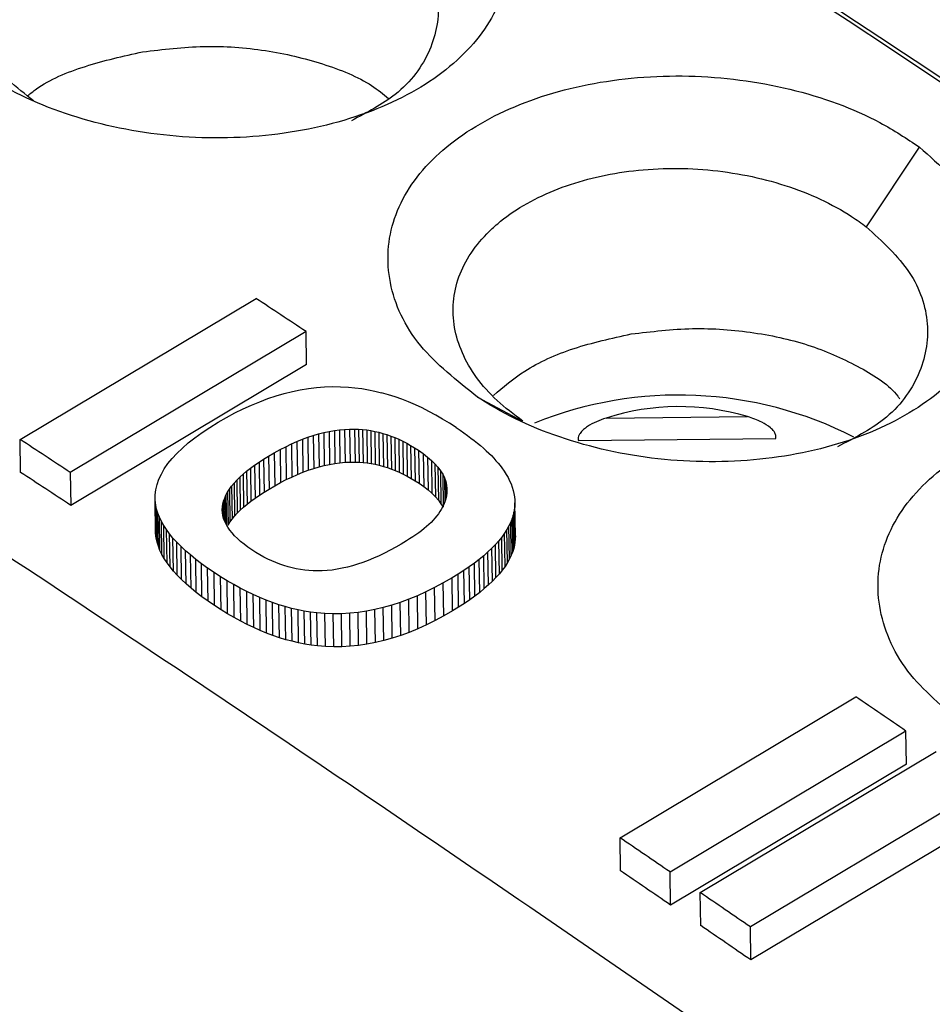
# Model space of a CAD drawing. Header units: millimetres. Extents: x -0.57 to 0.95, y -0.4 to 0.71.
# Tile 179 of 256: x 0.74676 to 0.7535, y -0.12266 to -0.1154. Entities that reach past the tile are written whole.
import ezdxf

# ---------------------------------------------------------------- set-up
doc = ezdxf.new("R2010")
doc.units = ezdxf.units.MM
doc.layers.add('FORMAT', color=7, linetype='Continuous')

msp = doc.modelspace()

# ---------------------------------------------------------------- linework, layer by layer
at = {"layer": 'FORMAT', "color": 7, "linetype": 'Continuous', "lineweight": 25}
for p, q in [((0.753008, -0.116923), (0.7534, -0.116335)), ((0.746762, -0.118492), (0.748503, -0.117452)), ((0.748872, -0.117696), (0.747131, -0.118736)), ((0.748876, -0.117939), (0.748872, -0.117696)), ((0.748876, -0.117939), (0.747135, -0.118979)), ((0.748771, -0.118138), (0.74883, -0.118126)), ((0.74883, -0.118126), (0.74889, -0.118116)), ((0.74889, -0.118116), (0.748949, -0.118109)), ((0.748949, -0.118109), (0.749008, -0.118104)), ((0.749008, -0.118104), (0.749067, -0.118102)), ((0.749067, -0.118102), (0.749126, -0.118103)), ((0.749126, -0.118103), (0.749185, -0.118106)), ((0.749185, -0.118106), (0.749233, -0.118111)), ((0.749233, -0.118111), (0.749283, -0.118117)), ((0.749283, -0.118117), (0.749332, -0.118126)), ((0.749332, -0.118126), (0.749381, -0.118136)), ((0.74853, -0.118214), (0.74859, -0.118191)), ((0.74859, -0.118191), (0.748651, -0.118171)), ((0.748651, -0.118171), (0.748711, -0.118153)), ((0.748711, -0.118153), (0.748771, -0.118138)), ((0.749381, -0.118136), (0.74943, -0.118148)), ((0.74948, -0.118162), (0.74943, -0.118148)), ((0.74953, -0.118178), (0.74948, -0.118162)), ((0.74958, -0.118196), (0.74953, -0.118178)), ((0.749629, -0.118216), (0.74958, -0.118196)), ((0.750139, -0.11818), (0.750471, -0.118357)), ((0.748347, -0.118297), (0.748408, -0.118267)), ((0.748408, -0.118267), (0.748469, -0.118239)), ((0.748469, -0.118239), (0.74853, -0.118214)), ((0.749679, -0.118237), (0.749629, -0.118216)), ((0.749729, -0.11826), (0.749679, -0.118237)), ((0.749779, -0.118286), (0.749729, -0.11826)), ((0.748224, -0.118366), (0.748285, -0.11833)), ((0.748285, -0.11833), (0.748347, -0.118297)), ((0.74983, -0.118313), (0.749779, -0.118286)), ((0.74988, -0.118342), (0.74983, -0.118313)), ((0.74993, -0.118373), (0.74988, -0.118342)), ((0.751087, -0.118335), (0.752131, -0.118324)), ((0.748105, -0.118442), (0.748162, -0.118404)), ((0.748162, -0.118404), (0.748224, -0.118366)), ((0.749118, -0.118421), (0.749156, -0.118418)), ((0.749156, -0.118418), (0.749193, -0.118416)), ((0.749156, -0.118418), (0.74916, -0.118661)), ((0.749193, -0.118416), (0.74923, -0.118416)), ((0.749193, -0.118416), (0.749197, -0.11866)), ((0.74923, -0.118416), (0.74926, -0.118417)), ((0.74923, -0.118416), (0.749234, -0.118659)), ((0.74926, -0.118417), (0.74929, -0.118419)), ((0.74926, -0.118417), (0.749264, -0.11866)), ((0.749981, -0.118405), (0.74993, -0.118373)), ((0.749981, -0.118405), (0.750009, -0.118425)), ((0.748003, -0.118518), (0.748052, -0.11848)), ((0.748052, -0.11848), (0.748105, -0.118442)), ((0.748805, -0.118508), (0.748845, -0.118491)), ((0.748845, -0.118491), (0.748885, -0.118476)), ((0.748845, -0.118491), (0.748849, -0.118735)), ((0.748885, -0.118476), (0.748925, -0.118463)), ((0.748885, -0.118476), (0.748889, -0.11872)), ((0.748925, -0.118463), (0.748965, -0.118452)), ((0.748925, -0.118463), (0.748929, -0.118707)), ((0.748965, -0.118452), (0.749004, -0.118442)), ((0.748965, -0.118452), (0.748968, -0.118695)), ((0.749004, -0.118442), (0.749042, -0.118433)), ((0.749004, -0.118442), (0.749007, -0.118685)), ((0.749042, -0.118433), (0.749081, -0.118426)), ((0.749042, -0.118433), (0.749046, -0.118677)), ((0.749081, -0.118426), (0.749118, -0.118421)), ((0.749081, -0.118426), (0.749084, -0.11867)), ((0.749118, -0.118421), (0.749122, -0.118665)), ((0.74929, -0.118419), (0.74932, -0.118422)), ((0.74929, -0.118419), (0.749294, -0.118663)), ((0.74932, -0.118422), (0.74935, -0.118427)), ((0.74932, -0.118422), (0.749324, -0.118666)), ((0.74935, -0.118427), (0.74938, -0.118433)), ((0.74935, -0.118427), (0.749354, -0.11867)), ((0.74938, -0.118433), (0.74941, -0.118439)), ((0.74938, -0.118433), (0.749383, -0.118676)), ((0.74941, -0.118439), (0.749439, -0.118448)), ((0.74941, -0.118439), (0.749413, -0.118683)), ((0.749439, -0.118448), (0.749469, -0.118457)), ((0.749439, -0.118448), (0.749443, -0.118691)), ((0.749469, -0.118457), (0.749498, -0.118467)), ((0.749469, -0.118457), (0.749473, -0.1187)), ((0.749498, -0.118467), (0.749528, -0.118479)), ((0.749498, -0.118467), (0.749502, -0.118711)), ((0.749528, -0.118479), (0.749557, -0.118491)), ((0.749528, -0.118479), (0.749531, -0.118722)), ((0.749557, -0.118491), (0.749586, -0.118505)), ((0.749557, -0.118491), (0.74956, -0.118735)), ((0.750009, -0.118425), (0.750037, -0.118444)), ((0.750037, -0.118444), (0.750063, -0.118463)), ((0.750063, -0.118463), (0.750089, -0.118482)), ((0.750089, -0.118482), (0.750114, -0.118501)), ((0.752337, -0.118488), (0.750885, -0.118503)), ((0.746765, -0.118736), (0.746762, -0.118492)), ((0.747919, -0.118595), (0.747959, -0.118557)), ((0.747959, -0.118557), (0.748003, -0.118518)), ((0.748681, -0.118567), (0.748722, -0.118546)), ((0.748722, -0.118546), (0.748764, -0.118526)), ((0.748722, -0.118546), (0.748726, -0.118789)), ((0.748764, -0.118526), (0.748805, -0.118508)), ((0.748764, -0.118526), (0.748767, -0.11877)), ((0.748805, -0.118508), (0.748808, -0.118751)), ((0.749586, -0.118505), (0.749615, -0.11852)), ((0.749586, -0.118505), (0.74959, -0.118749)), ((0.749615, -0.11852), (0.749644, -0.118536)), ((0.749615, -0.11852), (0.749619, -0.118764)), ((0.749644, -0.118536), (0.749673, -0.118554)), ((0.749644, -0.118536), (0.749648, -0.11878)), ((0.749673, -0.118554), (0.749702, -0.118572)), ((0.749673, -0.118554), (0.749677, -0.118797)), ((0.750114, -0.118501), (0.750137, -0.11852)), ((0.750137, -0.11852), (0.75016, -0.118538)), ((0.75016, -0.118538), (0.750181, -0.118557)), ((0.750181, -0.118557), (0.750202, -0.118576)), ((0.747853, -0.118671), (0.747884, -0.118633)), ((0.747884, -0.118633), (0.747919, -0.118595)), ((0.748559, -0.118638), (0.748596, -0.118615)), ((0.748596, -0.118615), (0.748638, -0.11859)), ((0.748596, -0.118615), (0.7486, -0.118859)), ((0.748638, -0.11859), (0.748681, -0.118567)), ((0.748638, -0.11859), (0.748642, -0.118834)), ((0.748681, -0.118567), (0.748684, -0.118811)), ((0.749702, -0.118572), (0.749737, -0.118597)), ((0.749702, -0.118572), (0.749706, -0.118816)), ((0.749737, -0.118597), (0.749769, -0.118622)), ((0.749737, -0.118597), (0.749741, -0.11884)), ((0.749769, -0.118622), (0.749798, -0.118647)), ((0.749769, -0.118622), (0.749773, -0.118865)), ((0.750202, -0.118576), (0.750221, -0.118594)), ((0.750221, -0.118594), (0.75024, -0.118612)), ((0.75024, -0.118612), (0.750258, -0.118631)), ((0.750258, -0.118631), (0.750274, -0.118649)), ((0.747826, -0.11871), (0.747853, -0.118671)), ((0.748433, -0.118727), (0.748462, -0.118705)), ((0.748462, -0.118705), (0.748492, -0.118682)), ((0.748462, -0.118705), (0.748465, -0.118948)), ((0.748492, -0.118682), (0.748525, -0.11866)), ((0.748492, -0.118682), (0.748496, -0.118926)), ((0.748525, -0.11866), (0.748559, -0.118638)), ((0.748525, -0.11866), (0.748528, -0.118904)), ((0.748559, -0.118638), (0.748563, -0.118881)), ((0.748889, -0.11872), (0.748929, -0.118707)), ((0.748929, -0.118707), (0.748968, -0.118695)), ((0.748968, -0.118695), (0.749007, -0.118685)), ((0.749007, -0.118685), (0.749046, -0.118677)), ((0.749046, -0.118677), (0.749084, -0.11867)), ((0.749084, -0.11867), (0.749122, -0.118665)), ((0.749122, -0.118665), (0.74916, -0.118661)), ((0.74916, -0.118661), (0.749197, -0.11866)), ((0.749197, -0.11866), (0.749234, -0.118659)), ((0.749234, -0.118659), (0.749264, -0.11866)), ((0.749264, -0.11866), (0.749294, -0.118663)), ((0.749294, -0.118663), (0.749324, -0.118666)), ((0.749324, -0.118666), (0.749354, -0.11867)), ((0.749354, -0.11867), (0.749383, -0.118676)), ((0.749383, -0.118676), (0.749413, -0.118683)), ((0.749413, -0.118683), (0.749443, -0.118691)), ((0.749443, -0.118691), (0.749473, -0.1187)), ((0.749473, -0.1187), (0.749502, -0.118711)), ((0.749798, -0.118647), (0.749823, -0.118672)), ((0.749798, -0.118647), (0.749801, -0.11889)), ((0.749823, -0.118672), (0.749846, -0.118698)), ((0.749823, -0.118672), (0.749827, -0.118916)), ((0.749846, -0.118698), (0.749865, -0.118723)), ((0.749846, -0.118698), (0.749849, -0.118941)), ((0.750274, -0.118649), (0.75029, -0.118667)), ((0.75029, -0.118667), (0.750304, -0.118685)), ((0.750304, -0.118685), (0.750318, -0.118703)), ((0.750318, -0.118703), (0.750335, -0.118727)), ((0.747131, -0.118736), (0.747135, -0.118979)), ((0.747786, -0.118786), (0.747804, -0.118748)), ((0.747804, -0.118748), (0.747826, -0.11871)), ((0.748361, -0.118794), (0.748383, -0.118771)), ((0.748383, -0.118771), (0.748407, -0.118749)), ((0.748383, -0.118771), (0.748386, -0.119015)), ((0.748407, -0.118749), (0.748433, -0.118727)), ((0.748407, -0.118749), (0.748411, -0.118993)), ((0.748433, -0.118727), (0.748437, -0.118971)), ((0.748726, -0.118789), (0.748767, -0.11877)), ((0.748767, -0.11877), (0.748808, -0.118751)), ((0.748808, -0.118751), (0.748849, -0.118735)), ((0.748849, -0.118735), (0.748889, -0.11872)), ((0.749502, -0.118711), (0.749531, -0.118722)), ((0.749531, -0.118722), (0.74956, -0.118735)), ((0.74956, -0.118735), (0.74959, -0.118749)), ((0.74959, -0.118749), (0.749619, -0.118764)), ((0.749619, -0.118764), (0.749648, -0.11878)), ((0.749648, -0.11878), (0.749677, -0.118797)), ((0.749865, -0.118723), (0.749881, -0.118749)), ((0.749865, -0.118723), (0.749868, -0.118967)), ((0.749881, -0.118749), (0.749893, -0.118776)), ((0.749881, -0.118749), (0.749884, -0.118993)), ((0.749893, -0.118776), (0.749903, -0.118802)), ((0.749893, -0.118776), (0.749896, -0.118954)), ((0.750335, -0.118727), (0.75035, -0.11875)), ((0.75035, -0.11875), (0.750363, -0.118774)), ((0.750363, -0.118774), (0.750375, -0.118798)), ((0.747763, -0.118863), (0.747773, -0.118824)), ((0.747773, -0.118824), (0.747786, -0.118786)), ((0.748307, -0.11886), (0.748322, -0.118838)), ((0.748322, -0.118838), (0.748341, -0.118816)), ((0.748322, -0.118838), (0.748326, -0.119081)), ((0.748341, -0.118816), (0.748361, -0.118794)), ((0.748341, -0.118816), (0.748344, -0.119059)), ((0.748361, -0.118794), (0.748364, -0.119037)), ((0.7486, -0.118859), (0.748642, -0.118834)), ((0.748642, -0.118834), (0.748684, -0.118811)), ((0.748684, -0.118811), (0.748726, -0.118789)), ((0.749677, -0.118797), (0.749706, -0.118816)), ((0.749706, -0.118816), (0.749741, -0.11884)), ((0.749741, -0.11884), (0.749773, -0.118865)), ((0.749903, -0.118802), (0.749909, -0.118829)), ((0.749903, -0.118802), (0.749905, -0.118927)), ((0.749909, -0.118829), (0.749912, -0.118856)), ((0.749909, -0.118829), (0.74991, -0.118898)), ((0.750375, -0.118798), (0.750386, -0.118821)), ((0.750386, -0.118821), (0.750394, -0.118845)), ((0.750394, -0.118845), (0.750402, -0.118868)), ((0.747759, -0.118901), (0.747763, -0.118863)), ((0.747759, -0.118939), (0.747759, -0.118901)), ((0.748264, -0.118947), (0.748272, -0.118925)), ((0.748272, -0.118925), (0.748281, -0.118903)), ((0.748272, -0.118925), (0.748274, -0.119102)), ((0.748281, -0.118903), (0.748293, -0.118881)), ((0.748281, -0.118903), (0.748284, -0.119123)), ((0.748293, -0.118881), (0.748307, -0.11886)), ((0.748293, -0.118881), (0.748297, -0.119125)), ((0.748307, -0.11886), (0.74831, -0.119103)), ((0.748465, -0.118948), (0.748496, -0.118926)), ((0.748496, -0.118926), (0.748528, -0.118904)), ((0.748528, -0.118904), (0.748563, -0.118881)), ((0.748563, -0.118881), (0.7486, -0.118859)), ((0.749773, -0.118865), (0.749801, -0.11889)), ((0.749801, -0.11889), (0.749827, -0.118916)), ((0.749827, -0.118916), (0.749849, -0.118941)), ((0.749909, -0.11891), (0.749902, -0.118938)), ((0.749912, -0.118883), (0.749909, -0.11891)), ((0.749912, -0.118856), (0.749912, -0.118883)), ((0.750402, -0.118868), (0.750407, -0.118891)), ((0.750407, -0.118891), (0.750411, -0.118915)), ((0.750411, -0.118915), (0.750413, -0.118938)), ((0.747763, -0.118978), (0.747759, -0.118939)), ((0.747762, -0.119183), (0.747759, -0.118939)), ((0.747769, -0.119007), (0.747763, -0.118978)), ((0.747767, -0.119221), (0.747763, -0.118978)), ((0.748254, -0.119011), (0.748255, -0.11899)), ((0.748255, -0.11899), (0.748259, -0.118968)), ((0.748255, -0.11899), (0.748256, -0.119038)), ((0.748259, -0.118968), (0.748264, -0.118947)), ((0.748259, -0.118968), (0.74826, -0.119061)), ((0.748264, -0.118947), (0.748266, -0.119081)), ((0.748386, -0.119015), (0.748411, -0.118993)), ((0.748411, -0.118993), (0.748437, -0.118971)), ((0.748437, -0.118971), (0.748465, -0.118948)), ((0.749849, -0.118941), (0.749868, -0.118967)), ((0.749868, -0.118967), (0.749884, -0.118993)), ((0.749879, -0.118993), (0.74987, -0.119009)), ((0.749892, -0.118965), (0.749879, -0.118993)), ((0.749902, -0.118938), (0.749892, -0.118965)), ((0.750413, -0.118984), (0.750411, -0.119007)), ((0.750413, -0.118938), (0.750414, -0.118961)), ((0.750414, -0.118961), (0.750413, -0.118984)), ((0.750417, -0.119227), (0.750413, -0.118984)), ((0.750418, -0.119204), (0.750414, -0.118961)), ((0.747778, -0.119037), (0.747769, -0.119007)), ((0.747773, -0.119251), (0.747769, -0.119007)), ((0.74779, -0.119067), (0.747778, -0.119037)), ((0.747782, -0.119281), (0.747778, -0.119037)), ((0.747805, -0.119097), (0.74779, -0.119067)), ((0.747794, -0.119311), (0.74779, -0.119067)), ((0.748255, -0.119033), (0.748254, -0.119011)), ((0.748259, -0.119054), (0.748255, -0.119033)), ((0.748264, -0.119076), (0.748259, -0.119054)), ((0.748326, -0.119081), (0.748344, -0.119059)), ((0.748344, -0.119059), (0.748364, -0.119037)), ((0.748364, -0.119037), (0.748386, -0.119015)), ((0.749837, -0.119057), (0.749824, -0.119073)), ((0.749849, -0.119041), (0.749837, -0.119057)), ((0.74986, -0.119025), (0.749849, -0.119041)), ((0.74987, -0.119009), (0.74986, -0.119025)), ((0.750401, -0.119052), (0.750394, -0.119075)), ((0.750407, -0.11903), (0.750401, -0.119052)), ((0.750405, -0.119296), (0.750401, -0.119052)), ((0.750411, -0.119007), (0.750407, -0.11903)), ((0.75041, -0.119273), (0.750407, -0.11903)), ((0.750414, -0.11925), (0.750411, -0.119007)), ((0.747822, -0.119128), (0.747805, -0.119097)), ((0.747808, -0.119341), (0.747805, -0.119097)), ((0.747842, -0.119158), (0.747822, -0.119128)), ((0.747826, -0.119371), (0.747822, -0.119128)), ((0.748272, -0.119097), (0.748264, -0.119076)), ((0.748282, -0.119118), (0.748272, -0.119097)), ((0.748294, -0.11914), (0.748282, -0.119118)), ((0.748309, -0.119161), (0.748294, -0.11914)), ((0.748297, -0.119125), (0.74831, -0.119103)), ((0.74831, -0.119103), (0.748326, -0.119081)), ((0.749762, -0.119135), (0.749743, -0.11915)), ((0.749779, -0.11912), (0.749762, -0.119135)), ((0.749795, -0.119104), (0.749779, -0.11912)), ((0.74981, -0.119088), (0.749795, -0.119104)), ((0.749824, -0.119073), (0.74981, -0.119088)), ((0.75037, -0.11913), (0.750354, -0.119158)), ((0.750383, -0.119103), (0.75037, -0.11913)), ((0.750373, -0.119374), (0.75037, -0.11913)), ((0.750394, -0.119075), (0.750383, -0.119103)), ((0.750387, -0.119346), (0.750383, -0.119103)), ((0.750398, -0.119319), (0.750394, -0.119075)), ((0.747767, -0.119221), (0.747762, -0.119183)), ((0.747865, -0.119189), (0.747842, -0.119158)), ((0.747846, -0.119402), (0.747842, -0.119158)), ((0.74789, -0.11922), (0.747865, -0.119189)), ((0.747869, -0.119433), (0.747865, -0.119189)), ((0.748326, -0.119182), (0.748309, -0.119161)), ((0.748345, -0.119203), (0.748326, -0.119182)), ((0.748366, -0.119224), (0.748345, -0.119203)), ((0.74966, -0.119211), (0.749637, -0.119226)), ((0.749683, -0.119196), (0.74966, -0.119211)), ((0.749704, -0.119181), (0.749683, -0.119196)), ((0.749724, -0.119166), (0.749704, -0.119181)), ((0.749743, -0.11915), (0.749724, -0.119166)), ((0.750317, -0.119213), (0.750295, -0.11924)), ((0.750337, -0.119185), (0.750317, -0.119213)), ((0.750321, -0.119456), (0.750317, -0.119213)), ((0.750354, -0.119158), (0.750337, -0.119185)), ((0.750341, -0.119429), (0.750337, -0.119185)), ((0.750358, -0.119401), (0.750354, -0.119158)), ((0.750418, -0.119204), (0.750417, -0.119227)), ((0.747773, -0.119251), (0.747767, -0.119221)), ((0.747782, -0.119281), (0.747773, -0.119251)), ((0.747794, -0.119311), (0.747782, -0.119281)), ((0.747919, -0.119251), (0.74789, -0.11922)), ((0.747894, -0.119464), (0.74789, -0.11922)), ((0.74795, -0.119282), (0.747919, -0.119251)), ((0.747922, -0.119495), (0.747919, -0.119251)), ((0.747983, -0.119314), (0.74795, -0.119282)), ((0.747953, -0.119526), (0.74795, -0.119282)), ((0.748389, -0.119245), (0.748366, -0.119224)), ((0.748415, -0.119266), (0.748389, -0.119245)), ((0.748443, -0.119287), (0.748415, -0.119266)), ((0.748473, -0.119308), (0.748443, -0.119287)), ((0.749534, -0.119288), (0.749492, -0.11931)), ((0.749575, -0.119264), (0.749534, -0.119288)), ((0.749613, -0.119241), (0.749575, -0.119264)), ((0.749637, -0.119226), (0.749613, -0.119241)), ((0.750271, -0.119267), (0.750244, -0.119295)), ((0.750295, -0.11924), (0.750271, -0.119267)), ((0.750274, -0.119511), (0.750271, -0.119267)), ((0.750299, -0.119484), (0.750295, -0.11924)), ((0.75041, -0.119273), (0.750405, -0.119296)), ((0.750414, -0.11925), (0.75041, -0.119273)), ((0.750417, -0.119227), (0.750414, -0.11925)), ((0.747808, -0.119341), (0.747794, -0.119311)), ((0.747826, -0.119371), (0.747808, -0.119341)), ((0.74802, -0.119345), (0.747983, -0.119314)), ((0.747987, -0.119557), (0.747983, -0.119314)), ((0.748059, -0.119377), (0.74802, -0.119345)), ((0.748023, -0.119589), (0.74802, -0.119345)), ((0.748502, -0.119326), (0.748473, -0.119308)), ((0.748531, -0.119344), (0.748502, -0.119326)), ((0.74856, -0.11936), (0.748531, -0.119344)), ((0.74859, -0.119375), (0.74856, -0.11936)), ((0.749411, -0.119351), (0.749371, -0.119369)), ((0.749451, -0.119331), (0.749411, -0.119351)), ((0.749492, -0.11931), (0.749451, -0.119331)), ((0.750184, -0.11935), (0.750151, -0.119377)), ((0.750215, -0.119322), (0.750184, -0.11935)), ((0.750188, -0.119593), (0.750184, -0.11935)), ((0.750244, -0.119295), (0.750215, -0.119322)), ((0.750219, -0.119566), (0.750215, -0.119322)), ((0.750248, -0.119539), (0.750244, -0.119295)), ((0.750387, -0.119346), (0.750373, -0.119374)), ((0.750398, -0.119319), (0.750387, -0.119346)), ((0.750405, -0.119296), (0.750398, -0.119319)), ((0.747846, -0.119402), (0.747826, -0.119371)), ((0.747869, -0.119433), (0.747846, -0.119402)), ((0.747894, -0.119464), (0.747869, -0.119433)), ((0.748101, -0.119409), (0.748059, -0.119377)), ((0.748062, -0.119621), (0.748059, -0.119377)), ((0.748145, -0.119441), (0.748101, -0.119409)), ((0.748104, -0.119653), (0.748101, -0.119409)), ((0.748619, -0.119389), (0.74859, -0.119375)), ((0.748649, -0.119401), (0.748619, -0.119389)), ((0.748679, -0.119413), (0.748649, -0.119401)), ((0.748709, -0.119423), (0.748679, -0.119413)), ((0.748739, -0.119432), (0.748709, -0.119423)), ((0.74877, -0.11944), (0.748739, -0.119432)), ((0.749177, -0.119435), (0.749139, -0.119443)), ((0.749215, -0.119425), (0.749177, -0.119435)), ((0.749253, -0.119413), (0.749215, -0.119425)), ((0.749292, -0.1194), (0.749253, -0.119413)), ((0.749331, -0.119385), (0.749292, -0.1194)), ((0.749371, -0.119369), (0.749331, -0.119385)), ((0.750077, -0.119432), (0.750037, -0.119459)), ((0.750115, -0.119405), (0.750077, -0.119432)), ((0.750081, -0.119676), (0.750077, -0.119432)), ((0.750151, -0.119377), (0.750115, -0.119405)), ((0.750119, -0.119648), (0.750115, -0.119405)), ((0.750154, -0.119621), (0.750151, -0.119377)), ((0.750341, -0.119429), (0.750321, -0.119456)), ((0.750358, -0.119401), (0.750341, -0.119429)), ((0.750373, -0.119374), (0.750358, -0.119401)), ((0.747922, -0.119495), (0.747894, -0.119464)), ((0.747953, -0.119526), (0.747922, -0.119495)), ((0.748193, -0.119474), (0.748145, -0.119441)), ((0.748149, -0.119685), (0.748145, -0.119441)), ((0.748241, -0.119505), (0.748193, -0.119474)), ((0.748196, -0.119717), (0.748193, -0.119474)), ((0.74829, -0.119535), (0.748241, -0.119505)), ((0.748245, -0.119749), (0.748241, -0.119505)), ((0.7488, -0.119447), (0.74877, -0.11944)), ((0.748831, -0.119452), (0.7488, -0.119447)), ((0.748862, -0.119456), (0.748831, -0.119452)), ((0.748893, -0.11946), (0.748862, -0.119456)), ((0.748924, -0.119462), (0.748893, -0.11946)), ((0.748956, -0.119462), (0.748924, -0.119462)), ((0.748992, -0.119462), (0.748956, -0.119462)), ((0.749028, -0.119459), (0.748992, -0.119462)), ((0.749064, -0.119456), (0.749028, -0.119459)), ((0.749102, -0.11945), (0.749064, -0.119456)), ((0.749139, -0.119443), (0.749102, -0.11945)), ((0.749995, -0.119487), (0.74995, -0.119514)), ((0.750037, -0.119459), (0.749995, -0.119487)), ((0.749998, -0.11973), (0.749995, -0.119487)), ((0.750041, -0.119703), (0.750037, -0.119459)), ((0.750299, -0.119484), (0.750274, -0.119511)), ((0.750321, -0.119456), (0.750299, -0.119484)), ((0.747987, -0.119557), (0.747953, -0.119526)), ((0.748023, -0.119589), (0.747987, -0.119557)), ((0.748338, -0.119563), (0.74829, -0.119535)), ((0.748293, -0.119779), (0.74829, -0.119535)), ((0.748386, -0.11959), (0.748338, -0.119563)), ((0.748342, -0.119807), (0.748338, -0.119563)), ((0.749885, -0.119551), (0.749821, -0.119586)), ((0.74995, -0.119514), (0.749885, -0.119551)), ((0.749889, -0.119795), (0.749885, -0.119551)), ((0.749954, -0.119758), (0.74995, -0.119514)), ((0.750219, -0.119566), (0.750188, -0.119593)), ((0.750248, -0.119539), (0.750219, -0.119566)), ((0.750274, -0.119511), (0.750248, -0.119539)), ((0.748062, -0.119621), (0.748023, -0.119589)), ((0.748104, -0.119653), (0.748062, -0.119621)), ((0.748149, -0.119685), (0.748104, -0.119653)), ((0.748434, -0.119614), (0.748386, -0.11959)), ((0.74839, -0.119833), (0.748386, -0.11959)), ((0.748482, -0.119637), (0.748434, -0.119614)), ((0.748438, -0.119858), (0.748434, -0.119614)), ((0.74853, -0.119659), (0.748482, -0.119637)), ((0.748486, -0.119881), (0.748482, -0.119637)), ((0.749694, -0.119646), (0.74963, -0.119672)), ((0.749757, -0.119617), (0.749694, -0.119646)), ((0.749698, -0.11989), (0.749694, -0.119646)), ((0.749821, -0.119586), (0.749757, -0.119617)), ((0.749761, -0.119861), (0.749757, -0.119617)), ((0.749825, -0.119829), (0.749821, -0.119586)), ((0.750119, -0.119648), (0.750081, -0.119676)), ((0.750154, -0.119621), (0.750119, -0.119648)), ((0.750188, -0.119593), (0.750154, -0.119621)), ((0.748196, -0.119717), (0.748149, -0.119685)), ((0.748245, -0.119749), (0.748196, -0.119717)), ((0.748577, -0.119678), (0.74853, -0.119659)), ((0.748533, -0.119902), (0.74853, -0.119659)), ((0.748625, -0.119696), (0.748577, -0.119678)), ((0.748581, -0.119922), (0.748577, -0.119678)), ((0.748672, -0.119712), (0.748625, -0.119696)), ((0.748628, -0.119939), (0.748625, -0.119696)), ((0.748719, -0.119726), (0.748672, -0.119712)), ((0.748676, -0.119955), (0.748672, -0.119712)), ((0.748766, -0.119739), (0.748719, -0.119726)), ((0.748722, -0.11997), (0.748719, -0.119726)), ((0.749505, -0.119715), (0.749442, -0.119733)), ((0.749567, -0.119695), (0.749505, -0.119715)), ((0.749508, -0.119959), (0.749505, -0.119715)), ((0.74963, -0.119672), (0.749567, -0.119695)), ((0.749571, -0.119939), (0.749567, -0.119695)), ((0.749634, -0.119916), (0.74963, -0.119672)), ((0.750041, -0.119703), (0.749998, -0.11973)), ((0.750081, -0.119676), (0.750041, -0.119703)), ((0.748293, -0.119779), (0.748245, -0.119749)), ((0.748342, -0.119807), (0.748293, -0.119779)), ((0.748813, -0.11975), (0.748766, -0.119739)), ((0.74877, -0.119982), (0.748766, -0.119739)), ((0.748859, -0.119759), (0.748813, -0.11975)), ((0.748816, -0.119993), (0.748813, -0.11975)), ((0.748906, -0.119766), (0.748859, -0.119759)), ((0.748863, -0.120002), (0.748859, -0.119759)), ((0.748952, -0.119772), (0.748906, -0.119766)), ((0.748909, -0.12001), (0.748906, -0.119766)), ((0.749012, -0.119777), (0.748952, -0.119772)), ((0.748956, -0.120016), (0.748952, -0.119772)), ((0.749073, -0.119779), (0.749012, -0.119777)), ((0.749016, -0.12002), (0.749012, -0.119777)), ((0.749134, -0.119778), (0.749073, -0.119779)), ((0.749077, -0.120023), (0.749073, -0.119779)), ((0.749195, -0.119775), (0.749134, -0.119778)), ((0.749137, -0.120022), (0.749134, -0.119778)), ((0.749256, -0.119769), (0.749195, -0.119775)), ((0.749199, -0.120018), (0.749195, -0.119775)), ((0.749318, -0.119759), (0.749256, -0.119769)), ((0.74926, -0.120012), (0.749256, -0.119769)), ((0.74938, -0.119748), (0.749318, -0.119759)), ((0.749322, -0.120003), (0.749318, -0.119759)), ((0.749442, -0.119733), (0.74938, -0.119748)), ((0.749384, -0.119991), (0.74938, -0.119748)), ((0.749446, -0.119976), (0.749442, -0.119733)), ((0.749889, -0.119795), (0.749825, -0.119829)), ((0.749954, -0.119758), (0.749889, -0.119795)), ((0.749998, -0.11973), (0.749954, -0.119758)), ((0.74839, -0.119833), (0.748342, -0.119807)), ((0.748438, -0.119858), (0.74839, -0.119833)), ((0.748486, -0.119881), (0.748438, -0.119858)), ((0.749761, -0.119861), (0.749698, -0.11989)), ((0.749825, -0.119829), (0.749761, -0.119861)), ((0.748533, -0.119902), (0.748486, -0.119881)), ((0.748581, -0.119922), (0.748533, -0.119902)), ((0.748628, -0.119939), (0.748581, -0.119922)), ((0.748676, -0.119955), (0.748628, -0.119939)), ((0.749571, -0.119939), (0.749508, -0.119959)), ((0.749634, -0.119916), (0.749571, -0.119939)), ((0.749698, -0.11989), (0.749634, -0.119916)), ((0.748722, -0.11997), (0.748676, -0.119955)), ((0.74877, -0.119982), (0.748722, -0.11997)), ((0.748816, -0.119993), (0.74877, -0.119982)), ((0.748863, -0.120002), (0.748816, -0.119993)), ((0.748909, -0.12001), (0.748863, -0.120002)), ((0.748956, -0.120016), (0.748909, -0.12001)), ((0.749016, -0.12002), (0.748956, -0.120016)), ((0.74926, -0.120012), (0.749199, -0.120018)), ((0.749322, -0.120003), (0.74926, -0.120012)), ((0.749384, -0.119991), (0.749322, -0.120003)), ((0.749446, -0.119976), (0.749384, -0.119991)), ((0.749508, -0.119959), (0.749446, -0.119976)), ((0.749077, -0.120023), (0.749016, -0.12002)), ((0.749137, -0.120022), (0.749077, -0.120023)), ((0.749199, -0.120018), (0.749137, -0.120022)), ((0.75119, -0.121431), (0.752931, -0.120391)), ((0.7533, -0.120644), (0.751559, -0.121684)), ((0.753304, -0.120888), (0.7533, -0.120644)), ((0.751782, -0.121836), (0.753523, -0.120796)), ((0.753304, -0.120888), (0.751563, -0.121928)), ((0.753893, -0.121049), (0.752152, -0.122089)), ((0.753896, -0.121293), (0.752155, -0.122333)), ((0.751193, -0.121675), (0.75119, -0.121431)), ((0.751563, -0.121928), (0.751559, -0.121684)), ((0.751786, -0.12208), (0.751782, -0.121836)), ((0.752155, -0.122333), (0.752152, -0.122089))]:
    msp.add_line(p, q, dxfattribs=at)
for centre, radius, start, end in [((0.592871, -0.357801), 0.2904425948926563, 54.944243, 64.409861), ((0.572628, -0.38489), 0.3200855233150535, 56.590748, 56.669976), ((0.751624, -0.121014), 0.0028490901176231, 63.041255, 111.936188), ((0.570887, -0.38593), 0.3200855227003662, 56.590748, 56.669976), ((0.571034, -0.385923), 0.3197980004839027, 56.587448, 56.66675), ((0.567434, -0.392655), 0.3294486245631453, 55.655061, 55.732914), ((0.565693, -0.393695), 0.3294486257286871, 55.655061, 55.732914), ((0.565839, -0.393688), 0.3291612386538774, 55.650891, 55.728816), ((0.564982, -0.394735), 0.3307085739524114, 55.530617, 55.608292), ((0.565128, -0.394728), 0.3304212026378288, 55.526332, 55.604079)]:
    msp.add_arc(centre, radius, start, end, dxfattribs=at)
msp.add_ellipse((0.751622, -0.120201), major_axis=(4.232290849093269e-05, 0.001950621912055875), ratio=0.94812, start_param=6.027028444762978, end_param=6.599506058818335, dxfattribs=at)
for points, knots in [([(0.711424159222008, -0.09941520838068), (0.7132689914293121, -0.1002998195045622), (0.716959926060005, -0.1020696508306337), (0.7225123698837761, -0.1049431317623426), (0.7280734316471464, -0.1079751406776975), (0.7334661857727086, -0.1110793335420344), (0.7386885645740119, -0.1142321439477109), (0.7437391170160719, -0.1174204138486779), (0.7487901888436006, -0.1207358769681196), (0.7521526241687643, -0.1230587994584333), (0.7538343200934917, -0.1242205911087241)], [0, 0, 0, 0, 0.1309669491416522, 0.2620240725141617, 0.3929910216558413, 0.5240481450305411, 0.6428672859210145, 0.7617537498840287, 0.8808429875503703, 1, 1, 1, 1]), ([(0.7149073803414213, -0.1047059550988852), (0.7208371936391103, -0.1079184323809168), (0.7326964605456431, -0.1143431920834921), (0.7445735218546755, -0.1217812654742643), (0.7505118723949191, -0.1255001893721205)], [0, 0, 0, 0, 0.5000151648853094, 0.9999999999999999, 0.9999999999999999, 0.9999999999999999, 0.9999999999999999]), ([(0.7465222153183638, -0.1158141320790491), (0.7463679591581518, -0.1156951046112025), (0.7460503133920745, -0.1154500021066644), (0.7458374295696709, -0.114989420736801), (0.7458670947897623, -0.114514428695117), (0.7461531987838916, -0.1140782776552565), (0.7466586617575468, -0.1137311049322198), (0.7473256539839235, -0.1135105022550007), (0.748082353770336, -0.1134406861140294), (0.7488411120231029, -0.1135322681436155), (0.7494155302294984, -0.1137317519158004), (0.7496864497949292, -0.1139048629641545), (0.7497774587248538, -0.113963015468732)], [0, 0, 0, 0, 0.1005669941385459, 0.2070885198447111, 0.3128903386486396, 0.4188195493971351, 0.5239629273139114, 0.6291998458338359, 0.7344780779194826, 0.8402441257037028, 0.9463338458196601, 1, 1, 1, 1]), ([(0.7497774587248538, -0.113963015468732), (0.7499282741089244, -0.1140922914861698), (0.7502323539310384, -0.114352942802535), (0.7504021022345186, -0.1148306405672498), (0.7503255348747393, -0.1153073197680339), (0.7499961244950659, -0.1157337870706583), (0.7494567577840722, -0.1160606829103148), (0.7487679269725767, -0.1162520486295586), (0.7480050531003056, -0.1162882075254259), (0.7472545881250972, -0.1161648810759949), (0.746772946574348, -0.1159696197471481), (0.7465563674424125, -0.1158353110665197), (0.7465222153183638, -0.1158141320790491)], [0, 0, 0, 0, 0.1080614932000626, 0.2178777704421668, 0.3269858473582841, 0.436131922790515, 0.5442845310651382, 0.6528328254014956, 0.7613006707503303, 0.8701336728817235, 0.9795215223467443, 0.9999999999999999, 0.9999999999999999, 0.9999999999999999, 0.9999999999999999]), ([(0.7468609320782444, -0.1159947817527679), (0.7467349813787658, -0.1158939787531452), (0.746483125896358, -0.115692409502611), (0.7463259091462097, -0.1153200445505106), (0.7463594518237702, -0.1149469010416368), (0.746592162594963, -0.114607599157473), (0.7469928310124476, -0.1143414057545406), (0.7473799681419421, -0.1142209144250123), (0.7477923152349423, -0.1141538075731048), (0.7482316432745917, -0.1141407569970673), (0.7488109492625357, -0.1142496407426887), (0.7491895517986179, -0.1144157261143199), (0.7493589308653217, -0.1145328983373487), (0.7493926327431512, -0.1145562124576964)], [0, 0, 0, 0, 0.1062088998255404, 0.2123790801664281, 0.3183439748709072, 0.424026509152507, 0.5295369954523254, 0.6349459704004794, 0.6565263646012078, 0.7621246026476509, 0.8677882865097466, 0.9736934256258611, 0.9999999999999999, 0.9999999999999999, 0.9999999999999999, 0.9999999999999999]), ([(0.7493926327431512, -0.1145562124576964), (0.7495111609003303, -0.1146606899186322), (0.7497482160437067, -0.1148696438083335), (0.749878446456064, -0.1152509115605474), (0.7498133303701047, -0.1156238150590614), (0.7495848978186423, -0.1159421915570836), (0.7493222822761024, -0.1160802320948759), (0.7492075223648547, -0.1161405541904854)], [0, 0, 0, 0, 0.2098103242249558, 0.4196185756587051, 0.6290811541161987, 0.837912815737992, 1, 1, 1, 1]), ([(0.7468182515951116, -0.1159554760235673), (0.7468388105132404, -0.1159388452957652), (0.7469496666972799, -0.1158491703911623), (0.7472369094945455, -0.1157282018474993), (0.7475229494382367, -0.1156643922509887), (0.7476659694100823, -0.1156324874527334)], [0, 0, 0, 0, 0.1022051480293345, 0.5511025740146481, 1, 1, 1, 1]), ([(0.7476659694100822, -0.1156324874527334), (0.7478163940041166, -0.1156143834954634), (0.7481172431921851, -0.1155781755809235), (0.7485782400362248, -0.11561233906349), (0.749000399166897, -0.1157128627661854), (0.7493128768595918, -0.115838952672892), (0.7494414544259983, -0.1159435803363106), (0.7494813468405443, -0.1159760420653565)], [0, 0, 0, 0, 0.2247281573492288, 0.449456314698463, 0.6741844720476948, 0.8989126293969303, 1, 1, 1, 1]), ([(0.7501387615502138, -0.1181801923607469), (0.7499849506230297, -0.1180583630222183), (0.7496674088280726, -0.1178068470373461), (0.7494540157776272, -0.117337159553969), (0.749482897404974, -0.116854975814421), (0.7497681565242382, -0.1164144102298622), (0.7502726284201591, -0.1160663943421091), (0.7509402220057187, -0.1158479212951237), (0.7516969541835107, -0.1157839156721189), (0.752454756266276, -0.1158839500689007), (0.7530327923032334, -0.1160919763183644), (0.7533057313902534, -0.1162725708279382), (0.7533998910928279, -0.1163348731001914)], [0, 0, 0, 0, 0.100110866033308, 0.2066783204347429, 0.3124999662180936, 0.4178792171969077, 0.5230630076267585, 0.6279746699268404, 0.7334446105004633, 0.838812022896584, 0.9443926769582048, 0.9999999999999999, 0.9999999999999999, 0.9999999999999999, 0.9999999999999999]), ([(0.7533998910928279, -0.1163348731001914), (0.7535508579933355, -0.1164688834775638), (0.7538546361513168, -0.1167385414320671), (0.7540200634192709, -0.1172274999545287), (0.7539381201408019, -0.1177109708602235), (0.753603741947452, -0.118139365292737), (0.7530607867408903, -0.1184635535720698), (0.7523704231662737, -0.1186481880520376), (0.7516077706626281, -0.1186746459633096), (0.7508586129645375, -0.1185396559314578), (0.7503827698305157, -0.1183366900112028), (0.7501696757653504, -0.1182000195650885), (0.7501387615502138, -0.1181801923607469)], [0, 0, 0, 0, 0.1089623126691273, 0.2192558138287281, 0.3285181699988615, 0.4377964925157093, 0.5459221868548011, 0.6544009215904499, 0.7628613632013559, 0.8717974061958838, 0.981401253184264, 1, 1, 1, 1]), ([(0.7504714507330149, -0.1183568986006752), (0.7504059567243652, -0.1183073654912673), (0.7502082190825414, -0.1181578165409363), (0.750037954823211, -0.1179167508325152), (0.7499410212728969, -0.1176042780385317), (0.7499679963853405, -0.1172865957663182), (0.7501407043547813, -0.1170288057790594), (0.75039001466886, -0.1168080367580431), (0.750711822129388, -0.1166264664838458), (0.7512505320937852, -0.116493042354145), (0.7518411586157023, -0.1164823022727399), (0.7524206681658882, -0.1165996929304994), (0.752801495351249, -0.1167747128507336), (0.7529723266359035, -0.1168977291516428), (0.753007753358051, -0.1169232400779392)], [0, 0, 0, 0, 0.0525883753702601, 0.1587733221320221, 0.2112647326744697, 0.3168639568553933, 0.4223669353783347, 0.4482973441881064, 0.5532469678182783, 0.6557334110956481, 0.7610507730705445, 0.8664534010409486, 0.9723053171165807, 1, 1, 1, 1]), ([(0.753007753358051, -0.1169232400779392), (0.7531259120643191, -0.1170317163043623), (0.7533622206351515, -0.1172486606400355), (0.7534898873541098, -0.1176400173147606), (0.7534218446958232, -0.1180198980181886), (0.7531859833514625, -0.1183450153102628), (0.752915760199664, -0.1184844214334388), (0.7527944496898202, -0.1185470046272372)], [0, 0, 0, 0, 0.2084548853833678, 0.4168941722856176, 0.6247186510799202, 0.8315260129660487, 1, 1, 1, 1]), ([(0.7512722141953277, -0.1177143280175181), (0.7514227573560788, -0.1176961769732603), (0.7517238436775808, -0.1176598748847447), (0.75218306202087, -0.1176947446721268), (0.7526119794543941, -0.1177925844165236), (0.7529693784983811, -0.1179570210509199), (0.7531879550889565, -0.1180971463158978), (0.7532493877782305, -0.1181856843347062), (0.7532536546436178, -0.1181918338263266)], [0, 0, 0, 0, 0.1970583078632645, 0.3941166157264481, 0.5911749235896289, 0.788233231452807, 0.9852915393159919, 1, 1, 1, 1]), ([(0.7502558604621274, -0.118168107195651), (0.7503284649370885, -0.1181058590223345), (0.7504881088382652, -0.1179689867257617), (0.7508403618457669, -0.1178086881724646), (0.7511282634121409, -0.1177457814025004), (0.7512722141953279, -0.1177143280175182)], [0, 0, 0, 0, 0.2943225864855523, 0.647161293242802, 1, 1, 1, 1]), ([(0.7537563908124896, -0.120617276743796), (0.7536030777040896, -0.1204925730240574), (0.7532857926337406, -0.1202344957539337), (0.7530712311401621, -0.1197557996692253), (0.7530998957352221, -0.1192652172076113), (0.7533856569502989, -0.118820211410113), (0.7538902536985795, -0.1184716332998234), (0.7545555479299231, -0.1182565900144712), (0.7553106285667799, -0.1181982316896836), (0.7560687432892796, -0.118305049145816), (0.7565766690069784, -0.1184972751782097), (0.7568109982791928, -0.1186362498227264), (0.7568544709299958, -0.118662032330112)], [0, 0, 0, 0, 0.1031523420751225, 0.2134761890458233, 0.3228955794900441, 0.4321701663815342, 0.5403870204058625, 0.6486417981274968, 0.7568739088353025, 0.8660872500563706, 0.975156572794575, 1, 1, 1, 1]), ([(0.751086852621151, -0.1183347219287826), (0.7510392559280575, -0.1183521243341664), (0.7509797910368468, -0.118373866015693), (0.7509190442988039, -0.1184193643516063), (0.7508960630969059, -0.1184433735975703), (0.7508827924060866, -0.118467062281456), (0.7508788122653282, -0.1184871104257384), (0.7508827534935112, -0.1184979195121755), (0.7508845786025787, -0.1185029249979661)], [0, 0, 0, 0, 0.5113508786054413, 0.638855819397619, 0.7670636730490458, 0.8479825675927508, 0.929603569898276, 1, 1, 1, 1]), ([(0.752337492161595, -0.118488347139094), (0.7523391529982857, -0.1184833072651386), (0.7523424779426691, -0.1184732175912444), (0.7523387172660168, -0.1184539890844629), (0.7523255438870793, -0.1184303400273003), (0.7522921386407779, -0.1183967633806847), (0.7522262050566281, -0.1183563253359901), (0.7521668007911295, -0.1183362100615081), (0.752131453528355, -0.1183242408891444)], [0, 0, 0, 0, 0.0703563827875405, 0.1408513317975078, 0.2267608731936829, 0.3600135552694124, 0.619189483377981, 1, 1, 1, 1])]:
    msp.add_open_spline(points, degree=3, knots=knots, dxfattribs=at)
msp.add_open_spline([(0.7376844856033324, -0.1059847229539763), (0.7450803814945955, -0.1102542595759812), (0.752483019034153, -0.1149668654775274), (0.7598519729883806, -0.1200968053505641)], degree=3, dxfattribs=at)

doc.saveas('drawing.dxf')
